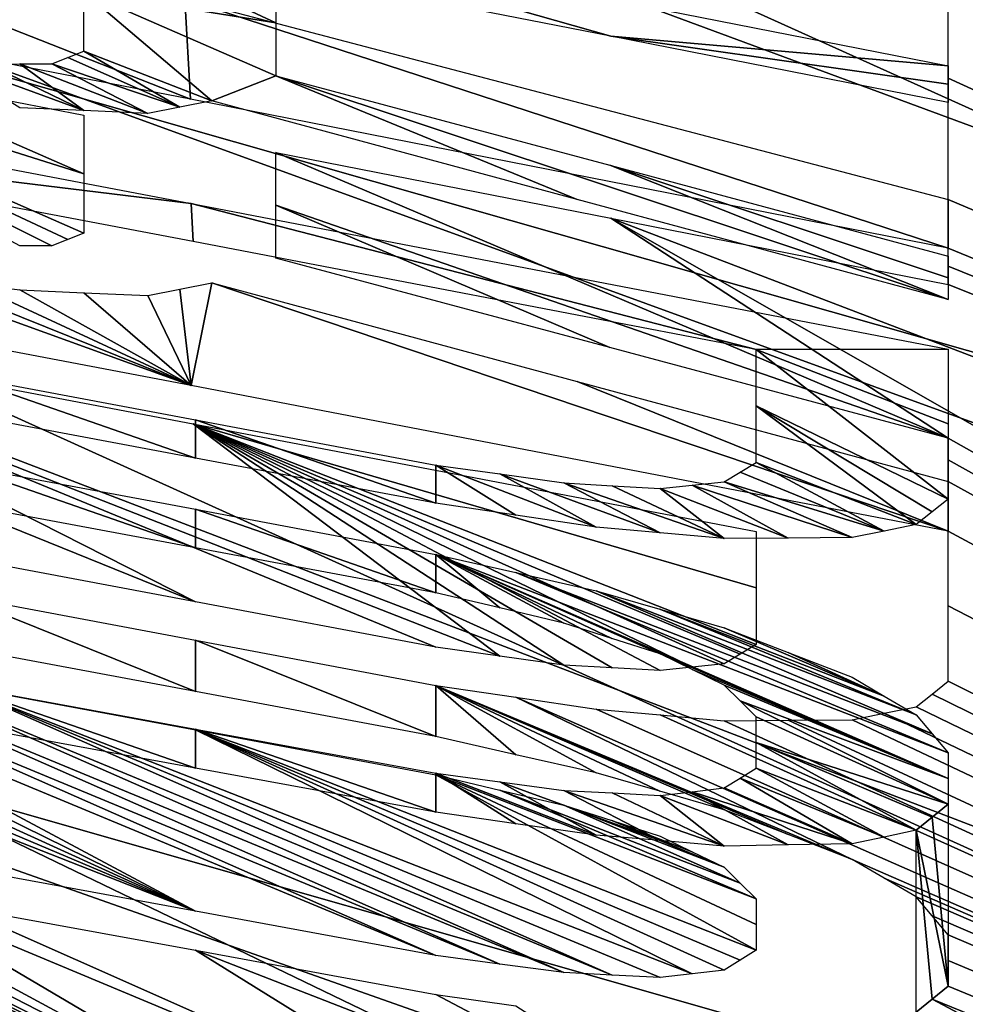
# Model space of a CAD drawing. Header units: millimetres. Extents: x -121 to 75, y -30 to 271.
# Tile 210 of 217: x 64.4 to 66.28, y 244.24 to 246.2. Entities that reach past the tile are written whole.
import ezdxf

# ---------------------------------------------------------------- set-up
doc = ezdxf.new("R2010")
doc.units = ezdxf.units.MM
doc.header["$LTSCALE"] = 65.185185
for name, color, linetype in [('397', 7, 'CONTINUOUS'), ('400', 7, 'CONTINUOUS'), ('499', 7, 'CONTINUOUS'), ('501', 7, 'CONTINUOUS'), ('504', 7, 'CONTINUOUS')]:
    doc.layers.add(name, color=color, linetype=linetype)

msp = doc.modelspace()

# ---------------------------------------------------------------- linework, layer by layer
at = {"layer": '397', "color": 251, "linetype": 'Continuous', "true_color": 0x4d4d4d}
for points in [[(56.7517, 250.3334, 51.0357), (73.4445, 245.6609, 57.3329), (56.8003, 251.581, 43.9619), (56.7517, 250.3334, 51.0357)], [(73.4445, 245.6609, 57.3329), (73.4445, 246.9416, 49.4758), (56.8003, 251.581, 43.9619), (73.4445, 245.6609, 57.3329)], [(56.6964, 248.8968, 58.5536), (73.4445, 242.7992, 72.9141), (56.7517, 250.3334, 51.0357), (56.6964, 248.8968, 58.5536)], [(73.4445, 242.7992, 72.9141), (73.4445, 244.2436, 65.3112), (56.7517, 250.3334, 51.0357), (73.4445, 242.7992, 72.9141)], [(73.4445, 244.2436, 65.3112), (73.4445, 245.6609, 57.3329), (56.7517, 250.3334, 51.0357), (73.4445, 244.2436, 65.3112)], [(56.6337, 247.249, 66.6292), (73.4445, 241.3103, 80.3527), (56.6964, 248.8968, 58.5536), (56.6337, 247.249, 66.6292)], [(73.4445, 241.3103, 80.3527), (73.4445, 242.7992, 72.9141), (56.6964, 248.8968, 58.5536), (73.4445, 241.3103, 80.3527)], [(66.25, 248.482, -50), (73.4445, 245.6609, -57.333), (66.25, 248.2933, -51.121), (66.25, 248.482, -50)], [(73.4445, 246.9416, -49.4759), (73.4445, 245.6609, -57.333), (66.25, 248.482, -50), (73.4445, 246.9416, -49.4759)], [(66.25, 248.2933, -51.121), (73.4445, 245.6609, -57.333), (66.25, 248.1008, -52.25), (66.25, 248.2933, -51.121)], [(66.0583, 248.1425, -52.25), (73.4445, 244.2436, -65.311), (65.867, 248.1841, -52.25), (66.0583, 248.1425, -52.25)], [(65.867, 248.1841, -52.25), (73.4445, 244.2436, -65.311), (66.0585, 247.9803, -53.1875), (65.867, 248.1841, -52.25)], [(66.25, 248.1008, -52.25), (73.4445, 244.2436, -65.311), (66.0583, 248.1425, -52.25), (66.25, 248.1008, -52.25)], [(73.4445, 245.6609, -57.333), (73.4445, 244.2436, -65.311), (66.25, 248.1008, -52.25), (73.4445, 245.6609, -57.333)], [(66.0585, 247.9803, -53.1875), (73.4445, 244.2436, -65.311), (66.1222, 247.9448, -53.3123), (66.0585, 247.9803, -53.1875)], [(66.1222, 247.9448, -53.3123), (73.4445, 244.2436, -65.311), (66.1862, 247.9092, -53.4375), (66.1222, 247.9448, -53.3123)], [(66.1862, 247.9092, -53.4375), (73.4445, 244.2436, -65.311), (66.2181, 247.8751, -53.5936), (66.1862, 247.9092, -53.4375)], [(66.2181, 247.8751, -53.5936), (73.4445, 244.2436, -65.311), (66.25, 247.8409, -53.75), (66.2181, 247.8751, -53.5936)], [(66.25, 247.8409, -53.75), (73.4445, 244.2436, -65.311), (66.25, 247.7972, -53.9998), (66.25, 247.8409, -53.75)], [(66.25, 247.7972, -53.9998), (73.4445, 244.2436, -65.311), (66.25, 247.7533, -54.25), (66.25, 247.7972, -53.9998)], [(66.25, 247.7533, -54.25), (73.4445, 244.2436, -65.311), (66.2181, 247.7327, -54.4062), (66.25, 247.7533, -54.25)], [(66.2181, 247.7327, -54.4062), (73.4445, 244.2436, -65.311), (66.1862, 247.712, -54.5625), (66.2181, 247.7327, -54.4062)], [(66.1862, 247.712, -54.5625), (73.4445, 244.2436, -65.311), (66.1223, 247.7035, -54.6875), (66.1862, 247.712, -54.5625)], [(65.9309, 247.7001, -54.9375), (73.4445, 244.2436, -65.311), (65.8032, 247.7051, -55.0625), (65.9309, 247.7001, -54.9375)], [(65.8032, 247.7051, -55.0625), (73.4445, 244.2436, -65.311), (66.25, 247.4876, -55.75), (65.8032, 247.7051, -55.0625)], [(66.0585, 247.6951, -54.8125), (73.4445, 244.2436, -65.311), (65.9309, 247.7001, -54.9375), (66.0585, 247.6951, -54.8125)], [(66.1223, 247.7035, -54.6875), (73.4445, 244.2436, -65.311), (66.0585, 247.6951, -54.8125), (66.1223, 247.7035, -54.6875)], [(66.25, 247.4876, -55.75), (73.4445, 244.2436, -65.311), (66.25, 247.4541, -55.9374), (66.25, 247.4876, -55.75)], [(66.25, 247.4541, -55.9374), (73.4445, 244.2436, -65.311), (66.25, 247.4205, -56.125), (66.25, 247.4541, -55.9374)], [(66.25, 247.4205, -56.125), (73.4445, 244.2436, -65.311), (66.25, 247.2629, -57), (66.25, 247.4205, -56.125)], [(66.25, 247.2629, -57), (73.4445, 244.2436, -65.311), (66.25, 247.2177, -57.2498), (66.25, 247.2629, -57)], [(56.5627, 245.3608, 75.3966), (71.4646, 239.4875, 90.6511), (56.6337, 247.249, 66.6292), (56.5627, 245.3608, 75.3966)], [(72.9396, 240.304, 85.6367), (73.4445, 241.3103, 80.3527), (56.6337, 247.249, 66.6292), (72.9396, 240.304, 85.6367)], [(71.4646, 239.4875, 90.6511), (72.9396, 240.304, 85.6367), (56.6337, 247.249, 66.6292), (71.4646, 239.4875, 90.6511)], [(66.25, 247.2177, -57.2498), (73.4445, 244.2436, -65.311), (66.25, 247.1723, -57.5), (66.25, 247.2177, -57.2498)], [(73.4445, 244.2436, -65.311), (66.25, 247.0125, -58.375), (66.25, 247.1723, -57.5), (73.4445, 244.2436, -65.311)], [(66.25, 247.0125, -58.375), (73.4445, 244.2436, -65.311), (66.25, 246.9782, -58.5624), (66.25, 247.0125, -58.375)], [(66.25, 246.9782, -58.5624), (73.4445, 244.2436, -65.311), (66.25, 246.9437, -58.75), (66.25, 246.9782, -58.5624)], [(66.25, 246.9437, -58.75), (73.4445, 244.2436, -65.311), (66.25, 246.8514, -59.25), (66.25, 246.9437, -58.75)], [(66.25, 246.8514, -59.25), (73.4445, 242.7993, -72.9137), (66.25, 246.7127, -59.9978), (66.25, 246.8514, -59.25)], [(73.4445, 244.2436, -65.311), (73.4445, 242.7993, -72.9137), (66.25, 246.8514, -59.25), (73.4445, 244.2436, -65.311)], [(66.25, 246.7127, -59.9978), (73.4445, 242.7993, -72.9137), (66.25, 246.5722, -60.75), (66.25, 246.7127, -59.9978)], [(64.7281, 246.2455, -64.0552), (64.7397, 246.046, -65.0625), (63.25, 246.6322, -63.5625), (64.7281, 246.2455, -64.0552)], [(64.7397, 246.046, -65.0625), (63.25, 246.3357, -65.0625), (63.25, 246.6322, -63.5625), (64.7397, 246.046, -65.0625)], [(66.25, 246.5722, -60.75), (73.4445, 242.7993, -72.9137), (66.2181, 246.5494, -60.9062), (66.25, 246.5722, -60.75)], [(66.2181, 246.5494, -60.9062), (73.4445, 242.7993, -72.9137), (66.1862, 246.5266, -61.0625), (66.2181, 246.5494, -60.9062)], [(65.9947, 246.5184, -61.3125), (73.4445, 242.7993, -72.9137), (65.867, 246.5266, -61.4062), (65.9947, 246.5184, -61.3125)], [(65.867, 246.5266, -61.4062), (73.4445, 242.7993, -72.9137), (66.25, 246.3248, -62.0625), (65.867, 246.5266, -61.4062)], [(66.0904, 246.5225, -61.1875), (73.4445, 242.7993, -72.9137), (65.9947, 246.5184, -61.3125), (66.0904, 246.5225, -61.1875)], [(66.1862, 246.5266, -61.0625), (73.4445, 242.7993, -72.9137), (66.0904, 246.5225, -61.1875), (66.1862, 246.5266, -61.0625)], [(66.25, 246.3248, -62.0625), (73.4445, 242.7993, -72.9137), (66.25, 246.0878, -63.3058), (66.25, 246.3248, -62.0625)], [(66.25, 245.8458, -64.5625), (66.25, 245.7488, -65.0625), (64.7281, 246.2455, -64.0552), (66.25, 245.8458, -64.5625)], [(66.25, 245.7488, -65.0625), (64.7397, 246.046, -65.0625), (64.7281, 246.2455, -64.0552), (66.25, 245.7488, -65.0625)], [(63.5691, 246.1994, -65.4375), (64.0468, 246.1069, -65.4375), (64.5266, 245.8965, -66.0296), (63.5691, 246.1994, -65.4375)], [(64.3989, 245.7529, -66.875), (63.5691, 246.1994, -65.4375), (64.4628, 245.7531, -66.8125), (64.3989, 245.7529, -66.875)], [(64.4628, 245.7531, -66.8125), (63.5691, 246.1994, -65.4375), (64.4947, 245.7656, -66.7187), (64.4628, 245.7531, -66.8125)], [(64.4947, 245.7656, -66.7187), (63.5691, 246.1994, -65.4375), (64.5266, 245.7781, -66.625), (64.4947, 245.7656, -66.7187)], [(64.5266, 245.7781, -66.625), (63.5691, 246.1994, -65.4375), (64.5266, 245.8965, -66.0296), (64.5266, 245.7781, -66.625)], [(64.0468, 246.1069, -65.4375), (64.5266, 246.0137, -65.4375), (64.5266, 245.8965, -66.0296), (64.0468, 246.1069, -65.4375)], [(73.4445, 242.7993, -72.9137), (66.25, 245.8458, -64.5625), (66.25, 246.0878, -63.3058), (73.4445, 242.7993, -72.9137)], [(66.25, 245.3695, -67), (64.9096, 245.939, -65.4375), (65.5777, 245.8082, -65.4375), (66.25, 245.3695, -67)], [(64.9096, 245.8344, -65.9674), (64.9096, 245.939, -65.4375), (66.25, 245.3695, -67), (64.9096, 245.8344, -65.9674)], [(73.4445, 242.7993, -72.9137), (66.25, 245.7488, -65.0625), (66.25, 245.8458, -64.5625), (73.4445, 242.7993, -72.9137)], [(65.5754, 245.5506, -66.7483), (64.9096, 245.8344, -65.9674), (66.25, 245.3695, -67), (65.5754, 245.5506, -66.7483)], [(64.9096, 245.7289, -66.5), (64.9096, 245.8344, -65.9674), (65.5754, 245.5506, -66.7483), (64.9096, 245.7289, -66.5)], [(66.25, 245.6758, -65.4375), (73.4445, 242.7993, -72.9137), (65.5777, 245.8082, -65.4375), (66.25, 245.6758, -65.4375)], [(73.4445, 242.7993, -72.9137), (73.4445, 241.3103, -80.3527), (65.5777, 245.8082, -65.4375), (73.4445, 242.7993, -72.9137)], [(73.4445, 241.3103, -80.3527), (66.25, 245.3695, -67), (65.5777, 245.8082, -65.4375), (73.4445, 241.3103, -80.3527)], [(63.25, 245.758, -67.9375), (64.0797, 245.7139, -67.375), (64.7406, 245.4745, -67.9375), (63.25, 245.758, -67.9375)], [(66.25, 245.7488, -65.0625), (73.4445, 242.7993, -72.9137), (66.25, 245.7124, -65.2498), (66.25, 245.7488, -65.0625)], [(64.0797, 245.7139, -67.375), (64.2074, 245.6895, -67.375), (64.7406, 245.4745, -67.9375), (64.0797, 245.7139, -67.375)], [(66.25, 245.7124, -65.2498), (73.4445, 242.7993, -72.9137), (66.25, 245.6758, -65.4375), (66.25, 245.7124, -65.2498)], [(64.2074, 245.6895, -67.375), (64.3032, 245.6774, -67.3438), (64.7406, 245.4745, -67.9375), (64.2074, 245.6895, -67.375)], [(64.3032, 245.6774, -67.3438), (64.3989, 245.6653, -67.3125), (64.7406, 245.4745, -67.9375), (64.3032, 245.6774, -67.3438)], [(64.7181, 245.6665, -67), (64.7819, 245.6791, -66.875), (64.7406, 245.4745, -67.9375), (64.7181, 245.6665, -67)], [(64.7406, 245.4745, -67.9375), (64.7819, 245.6791, -66.875), (66.25, 245.184, -67.9375), (64.7406, 245.4745, -67.9375)], [(64.7819, 245.6791, -66.875), (65.5106, 245.4827, -67.1542), (66.25, 245.184, -67.9375), (64.7819, 245.6791, -66.875)], [(64.3989, 245.6653, -67.3125), (64.5266, 245.6596, -67.2187), (64.7406, 245.4745, -67.9375), (64.3989, 245.6653, -67.3125)], [(64.5266, 245.6596, -67.2187), (64.6543, 245.6538, -67.125), (64.7406, 245.4745, -67.9375), (64.5266, 245.6596, -67.2187)], [(64.6543, 245.6538, -67.125), (64.7181, 245.6665, -67), (64.7406, 245.4745, -67.9375), (64.6543, 245.6538, -67.125)], [(65.3564, 244.9349, -70.0313), (63.633, 245.6095, -68.3125), (64.7448, 245.3983, -68.3125), (65.3564, 244.9349, -70.0313)], [(65.2287, 244.9527, -70.0625), (63.633, 245.6095, -68.3125), (65.3564, 244.9349, -70.0313), (65.2287, 244.9527, -70.0625)], [(64.7491, 245.0432, -70.0625), (63.633, 245.6095, -68.3125), (65.2287, 244.9527, -70.0625), (64.7491, 245.0432, -70.0625)], [(63.633, 245.4954, -68.8734), (63.633, 245.6095, -68.3125), (64.7491, 245.0432, -70.0625), (63.633, 245.4954, -68.8734)], [(64.2713, 245.1329, -70.0625), (63.633, 245.4954, -68.8734), (64.7491, 245.0432, -70.0625), (64.2713, 245.1329, -70.0625)], [(65.5106, 245.4827, -67.1542), (66.25, 245.2831, -67.4375), (66.25, 245.184, -67.9375), (65.5106, 245.4827, -67.1542)], [(65.484, 244.9171, -70), (65.3564, 244.9349, -70.0313), (64.7448, 245.3983, -68.3125), (65.484, 244.9171, -70)], [(65.5798, 244.9116, -69.9375), (65.484, 244.9171, -70), (64.7448, 245.3983, -68.3125), (65.5798, 244.9116, -69.9375)], [(65.6755, 244.906, -69.875), (65.5798, 244.9116, -69.9375), (64.7448, 245.3983, -68.3125), (65.6755, 244.906, -69.875)], [(65.867, 244.9578, -69.4375), (65.8351, 244.9387, -69.5625), (64.7448, 245.3983, -68.3125), (65.867, 244.9578, -69.4375)], [(65.8351, 244.9387, -69.5625), (65.8032, 244.9196, -69.6875), (64.7448, 245.3983, -68.3125), (65.8351, 244.9387, -69.5625)], [(65.867, 245.1833, -68.3125), (65.867, 245.0711, -68.8735), (64.7448, 245.3983, -68.3125), (65.867, 245.1833, -68.3125)], [(65.867, 245.0711, -68.8735), (65.867, 244.9578, -69.4375), (64.7448, 245.3983, -68.3125), (65.867, 245.0711, -68.8735)], [(65.8032, 244.9196, -69.6875), (65.7394, 244.9129, -69.7813), (64.7448, 245.3983, -68.3125), (65.8032, 244.9196, -69.6875)], [(65.7394, 244.9129, -69.7813), (65.6755, 244.906, -69.875), (64.7448, 245.3983, -68.3125), (65.7394, 244.9129, -69.7813)], [(56.4821, 243.1949, 85.0119), (69.1003, 238.8702, 95.2305), (56.5627, 245.3608, 75.3966), (56.4821, 243.1949, 85.0119)], [(56.5627, 245.3608, -75.3966), (65.9468, 238.4568, -99.2359), (56.4821, 243.1949, -85.0119), (56.5627, 245.3608, -75.3966)], [(69.1003, 238.8702, 95.2305), (71.4646, 239.4875, 90.6511), (56.5627, 245.3608, 75.3966), (69.1003, 238.8702, 95.2305)], [(69.1003, 238.8702, -95.2305), (56.5627, 245.3608, -75.3966), (61.7369, 243.408, -80.3091), (69.1003, 238.8702, -95.2305)], [(69.1003, 238.8702, -95.2305), (65.9468, 238.4568, -99.2359), (56.5627, 245.3608, -75.3966), (69.1003, 238.8702, -95.2305)], [(66.25, 245.3695, -67), (73.4445, 241.3103, -80.3527), (66.25, 245.3264, -67.2185), (66.25, 245.3695, -67)], [(66.25, 245.3264, -67.2185), (73.4445, 241.3103, -80.3527), (66.25, 245.2831, -67.4375), (66.25, 245.3264, -67.2185)], [(66.25, 245.2831, -67.4375), (73.4445, 241.3103, -80.3527), (66.25, 245.184, -67.9375), (66.25, 245.2831, -67.4375)], [(66.25, 245.184, -67.9375), (73.4445, 241.3103, -80.3527), (66.25, 245.0352, -68.6849), (66.25, 245.184, -67.9375)], [(64.2713, 244.9536, -70.9375), (64.2713, 245.0562, -70.4375), (64.7491, 244.8645, -70.9375), (64.2713, 244.9536, -70.9375)], [(64.2713, 245.0562, -70.4375), (64.7491, 244.9667, -70.4375), (64.7491, 244.8645, -70.9375), (64.2713, 245.0562, -70.4375)], [(66.25, 245.0352, -68.6849), (73.4445, 241.3103, -80.3527), (66.25, 244.8846, -69.4375), (66.25, 245.0352, -68.6849)], [(64.7491, 244.8645, -70.9375), (64.7491, 244.9667, -70.4375), (65.2287, 244.7746, -70.9375), (64.7491, 244.8645, -70.9375)], [(64.7491, 244.9667, -70.4375), (65.2287, 244.8765, -70.4375), (65.2287, 244.7746, -70.9375), (64.7491, 244.9667, -70.4375)], [(63.6968, 244.9052, -71.6875), (64.7492, 244.4263, -73.0625), (63.6649, 244.8852, -71.8125), (63.6968, 244.9052, -71.6875)], [(63.7606, 244.9129, -71.5938), (64.7492, 244.4263, -73.0625), (63.6968, 244.9052, -71.6875), (63.7606, 244.9129, -71.5938)], [(63.8245, 244.9205, -71.5), (64.7492, 244.4263, -73.0625), (63.7606, 244.9129, -71.5938), (63.8245, 244.9205, -71.5)], [(65.2287, 244.3379, -73.0625), (64.7492, 244.4263, -73.0625), (63.8245, 244.9205, -71.5), (65.2287, 244.3379, -73.0625)], [(63.9202, 244.9157, -71.4375), (65.2287, 244.3379, -73.0625), (63.8245, 244.9205, -71.5), (63.9202, 244.9157, -71.4375)], [(64.016, 244.9109, -71.375), (65.3564, 244.3208, -73.0313), (63.9202, 244.9157, -71.4375), (64.016, 244.9109, -71.375)], [(65.3564, 244.3208, -73.0313), (65.2287, 244.3379, -73.0625), (63.9202, 244.9157, -71.4375), (65.3564, 244.3208, -73.0313)], [(64.1436, 244.8937, -71.3438), (65.484, 244.3036, -73), (64.016, 244.9109, -71.375), (64.1436, 244.8937, -71.3438)], [(65.484, 244.3036, -73), (65.3564, 244.3208, -73.0313), (64.016, 244.9109, -71.375), (65.484, 244.3036, -73)], [(64.7492, 244.4263, -73.0625), (63.633, 244.8651, -71.9375), (63.6649, 244.8852, -71.8125), (64.7492, 244.4263, -73.0625)], [(64.2713, 244.8765, -71.3125), (65.5798, 244.2987, -72.9375), (64.1436, 244.8937, -71.3438), (64.2713, 244.8765, -71.3125)], [(65.5798, 244.2987, -72.9375), (65.484, 244.3036, -73), (64.1436, 244.8937, -71.3438), (65.5798, 244.2987, -72.9375)], [(66.25, 244.8846, -69.4375), (73.4445, 241.3103, -80.3527), (66.2181, 244.8593, -69.5937), (66.25, 244.8846, -69.4375)], [(64.2713, 244.514, -73.0625), (63.633, 244.8651, -71.9375), (64.7492, 244.4263, -73.0625), (64.2713, 244.514, -73.0625)], [(65.6755, 244.2939, -72.875), (65.5798, 244.2987, -72.9375), (64.2713, 244.8765, -71.3125), (65.6755, 244.2939, -72.875)], [(65.7394, 244.3013, -72.7813), (65.6755, 244.2939, -72.875), (64.2713, 244.8765, -71.3125), (65.7394, 244.3013, -72.7813)], [(64.7491, 244.7876, -71.3125), (65.7394, 244.3013, -72.7813), (64.2713, 244.8765, -71.3125), (64.7491, 244.7876, -71.3125)], [(65.9307, 244.579, -71.2498), (65.2287, 244.8765, -70.4375), (66.0585, 244.5294, -71.375), (65.9307, 244.579, -71.2498)], [(65.8032, 244.6284, -71.125), (65.2287, 244.8765, -70.4375), (65.9307, 244.579, -71.2498), (65.8032, 244.6284, -71.125)], [(65.6754, 244.6652, -71.0624), (65.2287, 244.8765, -70.4375), (65.8032, 244.6284, -71.125), (65.6754, 244.6652, -71.0624)], [(65.5479, 244.7019, -71), (65.2287, 244.8765, -70.4375), (65.6754, 244.6652, -71.0624), (65.5479, 244.7019, -71)], [(65.3881, 244.7383, -70.9687), (65.2287, 244.8765, -70.4375), (65.5479, 244.7019, -71), (65.3881, 244.7383, -70.9687)], [(65.2287, 244.7746, -70.9375), (65.2287, 244.8765, -70.4375), (65.3881, 244.7383, -70.9687), (65.2287, 244.7746, -70.9375)], [(65.2287, 244.8765, -70.4375), (65.3883, 244.8528, -70.4063), (66.0585, 244.5294, -71.375), (65.2287, 244.8765, -70.4375)], [(65.3883, 244.8528, -70.4063), (73.4445, 241.3103, -80.3527), (66.0585, 244.5294, -71.375), (65.3883, 244.8528, -70.4063)], [(65.5479, 244.829, -70.375), (73.4445, 241.3103, -80.3527), (65.3883, 244.8528, -70.4063), (65.5479, 244.829, -70.375)], [(66.2181, 244.8593, -69.5937), (73.4445, 241.3103, -80.3527), (66.1862, 244.834, -69.75), (66.2181, 244.8593, -69.5937)], [(65.6755, 244.8175, -70.3125), (73.4445, 241.3103, -80.3527), (65.5479, 244.829, -70.375), (65.6755, 244.8175, -70.3125)], [(66.1862, 244.834, -69.75), (73.4445, 241.3103, -80.3527), (66.1223, 244.821, -69.875), (66.1862, 244.834, -69.75)], [(65.8032, 244.806, -70.25), (73.4445, 241.3103, -80.3527), (65.6755, 244.8175, -70.3125), (65.8032, 244.806, -70.25)], [(65.9308, 244.807, -70.125), (73.4445, 241.3103, -80.3527), (65.8032, 244.806, -70.25), (65.9308, 244.807, -70.125)], [(66.0585, 244.808, -70), (73.4445, 241.3103, -80.3527), (65.9308, 244.807, -70.125), (66.0585, 244.808, -70)], [(66.1223, 244.821, -69.875), (73.4445, 241.3103, -80.3527), (66.0585, 244.808, -70), (66.1223, 244.821, -69.875)], [(65.2287, 244.698, -71.3125), (65.867, 244.3482, -72.4375), (64.7491, 244.7876, -71.3125), (65.2287, 244.698, -71.3125)], [(65.8032, 244.3087, -72.6875), (65.7394, 244.3013, -72.7813), (64.7491, 244.7876, -71.3125), (65.8032, 244.3087, -72.6875)], [(65.8351, 244.3285, -72.5625), (65.8032, 244.3087, -72.6875), (64.7491, 244.7876, -71.3125), (65.8351, 244.3285, -72.5625)], [(65.867, 244.3482, -72.4375), (65.8351, 244.3285, -72.5625), (64.7491, 244.7876, -71.3125), (65.867, 244.3482, -72.4375)], [(65.867, 244.3995, -72.1872), (65.867, 244.3482, -72.4375), (65.2287, 244.698, -71.3125), (65.867, 244.3995, -72.1872)], [(65.867, 244.4506, -71.9375), (65.867, 244.3995, -72.1872), (65.2287, 244.698, -71.3125), (65.867, 244.4506, -71.9375)], [(65.3563, 244.6677, -71.3437), (65.867, 244.4506, -71.9375), (65.2287, 244.698, -71.3125), (65.3563, 244.6677, -71.3437)], [(65.0006, 243.7753, -75.956), (63.4415, 244.6785, -73), (65.1288, 243.8708, -75.3919), (65.0006, 243.7753, -75.956)], [(64.0614, 244.1587, -74.9401), (63.4415, 244.6785, -73), (65.0006, 243.7753, -75.956), (64.0614, 244.1587, -74.9401)], [(63.4415, 244.6785, -73), (63.569, 244.6292, -73.1248), (65.1288, 243.8708, -75.3919), (63.4415, 244.6785, -73)], [(65.8351, 244.4822, -71.8124), (65.867, 244.4506, -71.9375), (65.3563, 244.6677, -71.3437), (65.8351, 244.4822, -71.8124)], [(65.484, 244.6374, -71.375), (65.8351, 244.4822, -71.8124), (65.3563, 244.6677, -71.3437), (65.484, 244.6374, -71.375)], [(63.569, 244.6292, -73.1248), (63.6968, 244.5797, -73.25), (65.1288, 243.8708, -75.3919), (63.569, 244.6292, -73.1248)], [(65.5797, 244.6067, -71.4374), (65.8032, 244.5137, -71.6875), (65.484, 244.6374, -71.375), (65.5797, 244.6067, -71.4374)], [(65.8032, 244.5137, -71.6875), (65.8351, 244.4822, -71.8124), (65.484, 244.6374, -71.375), (65.8032, 244.5137, -71.6875)], [(65.6755, 244.5759, -71.5), (65.7393, 244.5448, -71.5937), (65.5797, 244.6067, -71.4374), (65.6755, 244.5759, -71.5)], [(65.7393, 244.5448, -71.5937), (65.8032, 244.5137, -71.6875), (65.5797, 244.6067, -71.4374), (65.7393, 244.5448, -71.5937)], [(63.6968, 244.5797, -73.25), (63.8243, 244.5435, -73.3124), (65.1288, 243.8708, -75.3919), (63.6968, 244.5797, -73.25)], [(63.8243, 244.5435, -73.3124), (63.9521, 244.5071, -73.375), (65.1288, 243.8708, -75.3919), (63.8243, 244.5435, -73.3124)], [(66.0585, 244.5294, -71.375), (73.4445, 241.3103, -80.3527), (66.1222, 244.492, -71.4998), (66.0585, 244.5294, -71.375)], [(63.9521, 244.5071, -73.375), (64.1115, 244.4715, -73.4062), (65.1288, 243.8708, -75.3919), (63.9521, 244.5071, -73.375)], [(66.1222, 244.492, -71.4998), (73.4445, 241.3103, -80.3527), (66.1862, 244.4545, -71.625), (66.1222, 244.492, -71.4998)], [(65.1288, 243.8708, -75.3919), (64.1115, 244.4715, -73.4062), (65.4561, 243.9094, -74.9228), (65.1288, 243.8708, -75.3919)], [(64.1115, 244.4715, -73.4062), (64.2713, 244.4358, -73.4375), (65.4561, 243.9094, -74.9228), (64.1115, 244.4715, -73.4062)], [(66.1862, 244.4545, -71.625), (73.4445, 241.3103, -80.3527), (66.218, 244.4167, -71.7811), (66.1862, 244.4545, -71.625)], [(64.2713, 244.4358, -73.4375), (64.7492, 244.3483, -73.4375), (65.4561, 243.9094, -74.9228), (64.2713, 244.4358, -73.4375)], [(66.218, 244.4167, -71.7811), (73.4445, 241.3103, -80.3527), (66.25, 244.3788, -71.9375), (66.218, 244.4167, -71.7811)], [(66.25, 244.3788, -71.9375), (73.4445, 241.3103, -80.3527), (66.25, 244.3278, -72.1872), (66.25, 244.3788, -71.9375)], [(65.4561, 243.9094, -74.9228), (64.7492, 244.3483, -73.4375), (65.9345, 243.8869, -74.6107), (65.4561, 243.9094, -74.9228)], [(64.7492, 244.3483, -73.4375), (65.2287, 244.2602, -73.4375), (65.9345, 243.8869, -74.6107), (64.7492, 244.3483, -73.4375)], [(66.25, 244.3278, -72.1872), (73.4445, 241.3103, -80.3527), (66.25, 244.2766, -72.4375), (66.25, 244.3278, -72.1872)], [(66.25, 244.2766, -72.4375), (73.4445, 241.3103, -80.3527), (66.2181, 244.2506, -72.5937), (66.25, 244.2766, -72.4375)], [(65.2287, 244.2602, -73.4375), (65.3883, 244.2373, -73.4063), (65.9345, 243.8869, -74.6107), (65.2287, 244.2602, -73.4375)], [(66.1862, 244.2245, -72.75), (66.2181, 244.2506, -72.5937), (67.752, 243.4348, -75.1738), (66.1862, 244.2245, -72.75)], [(66.2181, 244.2506, -72.5937), (73.4445, 241.3103, -80.3527), (67.752, 243.4348, -75.1738), (66.2181, 244.2506, -72.5937)]]:
    msp.add_3dface(points, dxfattribs=at)
at = {"layer": '400', "color": 251, "linetype": 'Continuous', "true_color": 0x4d4d4d}
for points in [[(56.7518, 249.5218, 43.9284), (56.7924, 250.5964, 37.2018), (71.5808, 245.338, 49.1898), (56.7518, 249.5218, 43.9284)], [(56.7924, 250.5964, -37.2018), (56.7518, 249.5218, -43.9284), (71.5808, 245.338, -49.19), (56.7924, 250.5964, -37.2018)], [(71.5808, 245.338, 49.1898), (56.7924, 250.5964, 37.2018), (71.5791, 246.4419, 41.765), (71.5808, 245.338, 49.1898)], [(71.5791, 246.4419, -41.7652), (56.7924, 250.5964, -37.2018), (71.5808, 245.338, -49.19), (71.5791, 246.4419, -41.7652)], [(56.705, 248.2741, 51.0003), (56.7518, 249.5218, 43.9284), (71.5827, 244.0363, 57.068), (56.705, 248.2741, 51.0003)], [(56.7518, 249.5218, -43.9284), (56.705, 248.2741, -51.0003), (71.5827, 244.0363, -57.0682), (56.7518, 249.5218, -43.9284)], [(71.5827, 244.0363, 57.068), (56.7518, 249.5218, 43.9284), (71.5808, 245.338, 49.1898), (71.5827, 244.0363, 57.068)], [(71.5808, 245.338, -49.19), (56.7518, 249.5218, -43.9284), (71.5827, 244.0363, -57.0682), (71.5808, 245.338, -49.19)], [(56.6517, 246.8372, 58.5172), (56.705, 248.2741, 51.0003), (71.5864, 241.0894, 72.9025), (56.6517, 246.8372, 58.5172)], [(56.705, 248.2741, -51.0003), (56.6517, 246.8372, -58.5172), (71.5846, 242.5699, -65.2118), (56.705, 248.2741, -51.0003)], [(71.5846, 242.5699, 65.2117), (56.705, 248.2741, 51.0003), (71.5827, 244.0363, 57.068), (71.5846, 242.5699, 65.2117)], [(71.5864, 241.0894, 72.9025), (56.705, 248.2741, 51.0003), (71.5846, 242.5699, 65.2117), (71.5864, 241.0894, 72.9025)], [(71.5827, 244.0363, -57.0682), (56.705, 248.2741, -51.0003), (71.5846, 242.5699, -65.2118), (71.5827, 244.0363, -57.0682)], [(56.5909, 245.189, 66.5927), (56.6517, 246.8372, 58.5172), (71.5879, 239.5866, 80.3195), (56.5909, 245.189, 66.5927)], [(56.6517, 246.8372, -58.5172), (56.5909, 245.189, -66.5927), (71.5879, 239.5866, -80.3195), (56.6517, 246.8372, -58.5172)], [(71.5879, 239.5866, 80.3195), (56.6517, 246.8372, 58.5172), (71.5864, 241.0894, 72.9025), (71.5879, 239.5866, 80.3195)], [(71.5864, 241.0894, -72.9024), (56.6517, 246.8372, -58.5172), (71.5879, 239.5866, -80.3195), (71.5864, 241.0894, -72.9024)], [(71.5846, 242.5699, -65.2118), (56.6517, 246.8372, -58.5172), (71.5864, 241.0894, -72.9024), (71.5846, 242.5699, -65.2118)], [(56.5217, 243.3, 75.361), (56.5909, 245.189, 66.5927), (69.7425, 237.8629, 89.9339), (56.5217, 243.3, 75.361)], [(56.5909, 245.189, -66.5927), (56.5217, 243.3, -75.361), (71.1176, 238.6353, -85.2543), (56.5909, 245.189, -66.5927)], [(71.1175, 238.6352, 85.2545), (56.5909, 245.189, 66.5927), (71.5879, 239.5866, 80.3195), (71.1175, 238.6352, 85.2545)], [(69.7425, 237.8629, 89.9339), (56.5909, 245.189, 66.5927), (71.1175, 238.6352, 85.2545), (69.7425, 237.8629, 89.9339)], [(71.5879, 239.5866, -80.3195), (56.5909, 245.189, -66.5927), (71.1176, 238.6353, -85.2543), (71.5879, 239.5866, -80.3195)]]:
    msp.add_3dface(points, dxfattribs=at)
at = {"layer": '499', "color": 251, "linetype": 'Continuous', "true_color": 0x4d4d4d}
for points in [[(66.25, 246.112, -65.0625), (65.5777, 246.1714, -65.4375), (64.7397, 246.4092, -65.0625), (66.25, 246.112, -65.0625)], [(65.5777, 246.1714, -65.4375), (64.9096, 246.3022, -65.4375), (64.7397, 246.4092, -65.0625), (65.5777, 246.1714, -65.4375)], [(64.9096, 246.3022, -65.4375), (64.9096, 246.1976, -65.9674), (64.5266, 246.3769, -65.4375), (64.9096, 246.3022, -65.4375)], [(64.5266, 246.3769, -65.4375), (64.9096, 246.1976, -65.9674), (64.5266, 246.2597, -66.0296), (64.5266, 246.3769, -65.4375)], [(64.9096, 246.0922, -66.5), (64.7819, 246.0423, -66.875), (64.5266, 246.2597, -66.0296), (64.9096, 246.0922, -66.5)], [(64.9096, 246.1976, -65.9674), (64.9096, 246.0922, -66.5), (64.5266, 246.2597, -66.0296), (64.9096, 246.1976, -65.9674)], [(64.5266, 246.2597, -66.0296), (64.7819, 246.0423, -66.875), (64.5266, 246.1413, -66.625), (64.5266, 246.2597, -66.0296)], [(66.25, 246.0756, -65.2498), (65.5777, 246.1714, -65.4375), (66.25, 246.112, -65.0625), (66.25, 246.0756, -65.2498)], [(66.25, 246.0391, -65.4375), (65.5777, 246.1714, -65.4375), (66.25, 246.0756, -65.2498), (66.25, 246.0391, -65.4375)], [(64.5266, 246.1413, -66.625), (64.7181, 246.0297, -67), (64.4947, 246.1288, -66.7187), (64.5266, 246.1413, -66.625)], [(64.7819, 246.0423, -66.875), (64.7181, 246.0297, -67), (64.5266, 246.1413, -66.625), (64.7819, 246.0423, -66.875)], [(63.25, 246.1212, -67.9375), (64.7406, 245.8377, -67.9375), (63.633, 245.9727, -68.3125), (63.25, 246.1212, -67.9375)], [(64.5266, 246.0228, -67.2187), (64.3989, 246.0285, -67.3125), (64.2394, 246.128, -66.9688), (64.5266, 246.0228, -67.2187)], [(64.3351, 246.1158, -66.9375), (64.5266, 246.0228, -67.2187), (64.2394, 246.128, -66.9688), (64.3351, 246.1158, -66.9375)], [(64.4947, 246.1288, -66.7187), (64.7181, 246.0297, -67), (64.4628, 246.1163, -66.8125), (64.4947, 246.1288, -66.7187)], [(64.3989, 246.1161, -66.875), (64.5266, 246.0228, -67.2187), (64.3351, 246.1158, -66.9375), (64.3989, 246.1161, -66.875)], [(64.4628, 246.1163, -66.8125), (64.6543, 246.017, -67.125), (64.3989, 246.1161, -66.875), (64.4628, 246.1163, -66.8125)], [(64.6543, 246.017, -67.125), (64.5266, 246.0228, -67.2187), (64.3989, 246.1161, -66.875), (64.6543, 246.017, -67.125)], [(64.7181, 246.0297, -67), (64.6543, 246.017, -67.125), (64.4628, 246.1163, -66.8125), (64.7181, 246.0297, -67)], [(65.5106, 245.8459, -67.1542), (64.7819, 246.0423, -66.875), (64.9096, 246.0922, -66.5), (65.5106, 245.8459, -67.1542)], [(65.5754, 245.9138, -66.7483), (66.25, 245.6463, -67.4375), (64.9096, 246.0922, -66.5), (65.5754, 245.9138, -66.7483)], [(66.25, 245.6463, -67.4375), (65.5106, 245.8459, -67.1542), (64.9096, 246.0922, -66.5), (66.25, 245.6463, -67.4375)], [(63.633, 245.9727, -68.3125), (64.7406, 245.8377, -67.9375), (64.7448, 245.7615, -68.3125), (63.633, 245.9727, -68.3125)], [(66.25, 245.7327, -67), (66.25, 245.6896, -67.2185), (65.5754, 245.9138, -66.7483), (66.25, 245.7327, -67)], [(66.25, 245.6896, -67.2185), (66.25, 245.6463, -67.4375), (65.5754, 245.9138, -66.7483), (66.25, 245.6896, -67.2185)], [(64.7448, 245.7615, -68.3125), (64.7406, 245.8377, -67.9375), (65.867, 245.5465, -68.3125), (64.7448, 245.7615, -68.3125)], [(64.7406, 245.8377, -67.9375), (66.25, 245.5472, -67.9375), (65.867, 245.5465, -68.3125), (64.7406, 245.8377, -67.9375)], [(66.25, 245.5472, -67.9375), (66.25, 245.3984, -68.6849), (65.867, 245.5465, -68.3125), (66.25, 245.5472, -67.9375)], [(65.867, 245.5465, -68.3125), (66.25, 245.2478, -69.4375), (65.867, 245.4343, -68.8735), (65.867, 245.5465, -68.3125)], [(66.25, 245.3984, -68.6849), (66.25, 245.2478, -69.4375), (65.867, 245.5465, -68.3125), (66.25, 245.3984, -68.6849)], [(64.7491, 245.4064, -70.0625), (64.7491, 245.3299, -70.4375), (64.2713, 245.4961, -70.0625), (64.7491, 245.4064, -70.0625)], [(64.7491, 245.3299, -70.4375), (64.2713, 245.4194, -70.4375), (64.2713, 245.4961, -70.0625), (64.7491, 245.3299, -70.4375)], [(66.25, 245.2478, -69.4375), (66.2181, 245.2226, -69.5937), (65.867, 245.4343, -68.8735), (66.25, 245.2478, -69.4375)], [(65.867, 245.4343, -68.8735), (66.1862, 245.1972, -69.75), (65.867, 245.321, -69.4375), (65.867, 245.4343, -68.8735)], [(66.2181, 245.2226, -69.5937), (66.1862, 245.1972, -69.75), (65.867, 245.4343, -68.8735), (66.2181, 245.2226, -69.5937)], [(65.2287, 245.3159, -70.0625), (65.2287, 245.2397, -70.4375), (64.7491, 245.4064, -70.0625), (65.2287, 245.3159, -70.0625)], [(65.2287, 245.2397, -70.4375), (64.7491, 245.3299, -70.4375), (64.7491, 245.4064, -70.0625), (65.2287, 245.2397, -70.4375)], [(64.2713, 245.3168, -70.9375), (64.7491, 245.2277, -70.9375), (64.7491, 245.1508, -71.3125), (64.2713, 245.3168, -70.9375)], [(64.2713, 245.2397, -71.3125), (64.2713, 245.3168, -70.9375), (64.7491, 245.1508, -71.3125), (64.2713, 245.2397, -71.3125)], [(65.3564, 245.2981, -70.0313), (65.5479, 245.1922, -70.375), (65.2287, 245.3159, -70.0625), (65.3564, 245.2981, -70.0313)], [(65.5479, 245.1922, -70.375), (65.3883, 245.216, -70.4063), (65.2287, 245.3159, -70.0625), (65.5479, 245.1922, -70.375)], [(65.3883, 245.216, -70.4063), (65.2287, 245.2397, -70.4375), (65.2287, 245.3159, -70.0625), (65.3883, 245.216, -70.4063)], [(65.867, 245.321, -69.4375), (66.1223, 245.1842, -69.875), (65.8351, 245.3019, -69.5625), (65.867, 245.321, -69.4375)], [(66.1862, 245.1972, -69.75), (66.1223, 245.1842, -69.875), (65.867, 245.321, -69.4375), (66.1862, 245.1972, -69.75)], [(65.484, 245.2803, -70), (65.6755, 245.1807, -70.3125), (65.3564, 245.2981, -70.0313), (65.484, 245.2803, -70)], [(65.6755, 245.1807, -70.3125), (65.5479, 245.1922, -70.375), (65.3564, 245.2981, -70.0313), (65.6755, 245.1807, -70.3125)], [(65.8351, 245.3019, -69.5625), (66.1223, 245.1842, -69.875), (65.8032, 245.2828, -69.6875), (65.8351, 245.3019, -69.5625)], [(65.5798, 245.2748, -69.9375), (65.8032, 245.1692, -70.25), (65.484, 245.2803, -70), (65.5798, 245.2748, -69.9375)], [(65.8032, 245.1692, -70.25), (65.6755, 245.1807, -70.3125), (65.484, 245.2803, -70), (65.8032, 245.1692, -70.25)], [(65.7394, 245.2761, -69.7813), (65.9308, 245.1702, -70.125), (65.6755, 245.2693, -69.875), (65.7394, 245.2761, -69.7813)], [(65.8032, 245.2828, -69.6875), (66.0585, 245.1712, -70), (65.7394, 245.2761, -69.7813), (65.8032, 245.2828, -69.6875)], [(66.0585, 245.1712, -70), (65.9308, 245.1702, -70.125), (65.7394, 245.2761, -69.7813), (66.0585, 245.1712, -70)], [(66.1223, 245.1842, -69.875), (66.0585, 245.1712, -70), (65.8032, 245.2828, -69.6875), (66.1223, 245.1842, -69.875)], [(65.6755, 245.2693, -69.875), (65.8032, 245.1692, -70.25), (65.5798, 245.2748, -69.9375), (65.6755, 245.2693, -69.875)], [(65.9308, 245.1702, -70.125), (65.8032, 245.1692, -70.25), (65.6755, 245.2693, -69.875), (65.9308, 245.1702, -70.125)], [(64.7491, 245.2277, -70.9375), (65.2287, 245.1378, -70.9375), (65.2287, 245.0612, -71.3125), (64.7491, 245.2277, -70.9375)], [(64.7491, 245.1508, -71.3125), (64.7491, 245.2277, -70.9375), (65.2287, 245.0612, -71.3125), (64.7491, 245.1508, -71.3125)], [(65.3881, 245.1015, -70.9687), (66.25, 244.742, -71.9375), (65.2287, 245.1378, -70.9375), (65.3881, 245.1015, -70.9687)], [(65.2287, 245.0612, -71.3125), (65.2287, 245.1378, -70.9375), (65.3563, 245.0309, -71.3437), (65.2287, 245.0612, -71.3125)], [(65.3563, 245.0309, -71.3437), (65.2287, 245.1378, -70.9375), (65.484, 245.0006, -71.375), (65.3563, 245.0309, -71.3437)], [(65.484, 245.0006, -71.375), (65.2287, 245.1378, -70.9375), (65.5797, 244.9699, -71.4374), (65.484, 245.0006, -71.375)], [(65.5797, 244.9699, -71.4374), (65.2287, 245.1378, -70.9375), (65.6755, 244.9391, -71.5), (65.5797, 244.9699, -71.4374)], [(66.25, 244.742, -71.9375), (66.25, 244.691, -72.1872), (65.2287, 245.1378, -70.9375), (66.25, 244.742, -71.9375)], [(65.2287, 245.1378, -70.9375), (66.25, 244.691, -72.1872), (65.6755, 244.9391, -71.5), (65.2287, 245.1378, -70.9375)], [(66.218, 244.7799, -71.7811), (66.25, 244.742, -71.9375), (65.3881, 245.1015, -70.9687), (66.218, 244.7799, -71.7811)], [(65.5479, 245.0651, -71), (66.218, 244.7799, -71.7811), (65.3881, 245.1015, -70.9687), (65.5479, 245.0651, -71)], [(66.1862, 244.8177, -71.625), (66.218, 244.7799, -71.7811), (65.5479, 245.0651, -71), (66.1862, 244.8177, -71.625)], [(65.6754, 245.0284, -71.0624), (66.1862, 244.8177, -71.625), (65.5479, 245.0651, -71), (65.6754, 245.0284, -71.0624)], [(66.1222, 244.8552, -71.4998), (66.1862, 244.8177, -71.625), (65.6754, 245.0284, -71.0624), (66.1222, 244.8552, -71.4998)], [(65.8032, 244.9916, -71.125), (66.1222, 244.8552, -71.4998), (65.6754, 245.0284, -71.0624), (65.8032, 244.9916, -71.125)], [(65.9307, 244.9422, -71.2498), (66.1222, 244.8552, -71.4998), (65.8032, 244.9916, -71.125), (65.9307, 244.9422, -71.2498)], [(66.0585, 244.8926, -71.375), (66.1222, 244.8552, -71.4998), (65.9307, 244.9422, -71.2498), (66.0585, 244.8926, -71.375)], [(65.6755, 244.9391, -71.5), (66.25, 244.691, -72.1872), (65.7393, 244.908, -71.5937), (65.6755, 244.9391, -71.5)], [(65.7393, 244.908, -71.5937), (66.25, 244.691, -72.1872), (65.8032, 244.8769, -71.6875), (65.7393, 244.908, -71.5937)], [(64.7492, 244.7895, -73.0625), (64.7492, 244.7116, -73.4375), (64.2713, 244.8772, -73.0625), (64.7492, 244.7895, -73.0625)], [(64.7492, 244.7116, -73.4375), (64.2713, 244.799, -73.4375), (64.2713, 244.8772, -73.0625), (64.7492, 244.7116, -73.4375)], [(65.8032, 244.8769, -71.6875), (66.25, 244.691, -72.1872), (65.8351, 244.8454, -71.8124), (65.8032, 244.8769, -71.6875)], [(66.25, 244.691, -72.1872), (66.25, 244.6398, -72.4375), (65.8351, 244.8454, -71.8124), (66.25, 244.691, -72.1872)], [(65.8351, 244.8454, -71.8124), (66.25, 244.6398, -72.4375), (65.867, 244.8138, -71.9375), (65.8351, 244.8454, -71.8124)], [(65.867, 244.8138, -71.9375), (66.25, 244.6398, -72.4375), (65.867, 244.7627, -72.1872), (65.867, 244.8138, -71.9375)], [(65.2287, 244.6234, -73.4375), (64.7492, 244.7116, -73.4375), (64.7492, 244.7895, -73.0625), (65.2287, 244.6234, -73.4375)], [(65.2287, 244.7011, -73.0625), (65.2287, 244.6234, -73.4375), (64.7492, 244.7895, -73.0625), (65.2287, 244.7011, -73.0625)], [(66.2181, 244.6138, -72.5937), (66.1862, 244.5877, -72.75), (65.867, 244.7627, -72.1872), (66.2181, 244.6138, -72.5937)], [(65.867, 244.7627, -72.1872), (66.1862, 244.5877, -72.75), (65.867, 244.7114, -72.4375), (65.867, 244.7627, -72.1872)], [(66.25, 244.6398, -72.4375), (66.2181, 244.6138, -72.5937), (65.867, 244.7627, -72.1872), (66.25, 244.6398, -72.4375)], [(65.867, 244.7114, -72.4375), (66.1223, 244.574, -72.875), (65.8351, 244.6917, -72.5625), (65.867, 244.7114, -72.4375)], [(66.1862, 244.5877, -72.75), (66.1223, 244.574, -72.875), (65.867, 244.7114, -72.4375), (66.1862, 244.5877, -72.75)], [(65.3883, 244.6005, -73.4063), (65.2287, 244.6234, -73.4375), (65.2287, 244.7011, -73.0625), (65.3883, 244.6005, -73.4063)], [(65.5479, 244.5775, -73.375), (65.3883, 244.6005, -73.4063), (65.2287, 244.7011, -73.0625), (65.5479, 244.5775, -73.375)], [(65.3564, 244.684, -73.0313), (65.5479, 244.5775, -73.375), (65.2287, 244.7011, -73.0625), (65.3564, 244.684, -73.0313)], [(65.8351, 244.6917, -72.5625), (66.0585, 244.5602, -73), (65.8032, 244.6719, -72.6875), (65.8351, 244.6917, -72.5625)], [(66.1223, 244.574, -72.875), (66.0585, 244.5602, -73), (65.8351, 244.6917, -72.5625), (66.1223, 244.574, -72.875)], [(65.6755, 244.5668, -73.3125), (65.5479, 244.5775, -73.375), (65.3564, 244.684, -73.0313), (65.6755, 244.5668, -73.3125)], [(65.484, 244.6668, -73), (65.6755, 244.5668, -73.3125), (65.3564, 244.684, -73.0313), (65.484, 244.6668, -73)], [(65.8032, 244.5561, -73.25), (65.6755, 244.5668, -73.3125), (65.484, 244.6668, -73), (65.8032, 244.5561, -73.25)], [(65.5798, 244.6619, -72.9375), (65.8032, 244.5561, -73.25), (65.484, 244.6668, -73), (65.5798, 244.6619, -72.9375)], [(65.8032, 244.6719, -72.6875), (66.0585, 244.5602, -73), (65.7394, 244.6645, -72.7813), (65.8032, 244.6719, -72.6875)], [(65.6755, 244.6571, -72.875), (65.8032, 244.5561, -73.25), (65.5798, 244.6619, -72.9375), (65.6755, 244.6571, -72.875)], [(65.7394, 244.6645, -72.7813), (65.9308, 244.5582, -73.125), (65.6755, 244.6571, -72.875), (65.7394, 244.6645, -72.7813)], [(65.9308, 244.5582, -73.125), (65.8032, 244.5561, -73.25), (65.6755, 244.6571, -72.875), (65.9308, 244.5582, -73.125)], [(66.0585, 244.5602, -73), (65.9308, 244.5582, -73.125), (65.7394, 244.6645, -72.7813), (66.0585, 244.5602, -73)]]:
    msp.add_3dface(points, dxfattribs=at)
at = {"layer": '501', "color": 251, "linetype": 'Continuous', "true_color": 0x4d4d4d}
for points in [[(66.25, 244.2766, -72.4375), (66.2181, 244.6138, -72.5937), (66.25, 244.6398, -72.4375), (66.25, 244.2766, -72.4375)], [(66.25, 244.2766, -72.4375), (66.1862, 244.5877, -72.75), (66.2181, 244.6138, -72.5937), (66.25, 244.2766, -72.4375)], [(66.25, 244.2766, -72.4375), (66.2181, 244.2506, -72.5937), (66.1862, 244.5877, -72.75), (66.25, 244.2766, -72.4375)], [(66.2181, 244.2506, -72.5937), (66.1862, 244.2245, -72.75), (66.1862, 244.5877, -72.75), (66.2181, 244.2506, -72.5937)]]:
    msp.add_3dface(points, dxfattribs=at)
at = {"layer": '504', "color": 251, "linetype": 'Continuous', "true_color": 0x4d4d4d}
for points in [[(64.0058, 244.2925, -75.6305), (64.475, 243.9182, -75.7272), (64.0997, 244.1912, -76.0287), (64.0058, 244.2925, -75.6305)], [(64.3913, 243.9941, -75.4393), (64.475, 243.9182, -75.7272), (64.0058, 244.2925, -75.6305), (64.3913, 243.9941, -75.4393)]]:
    msp.add_3dface(points, dxfattribs=at)

doc.saveas('drawing.dxf')
